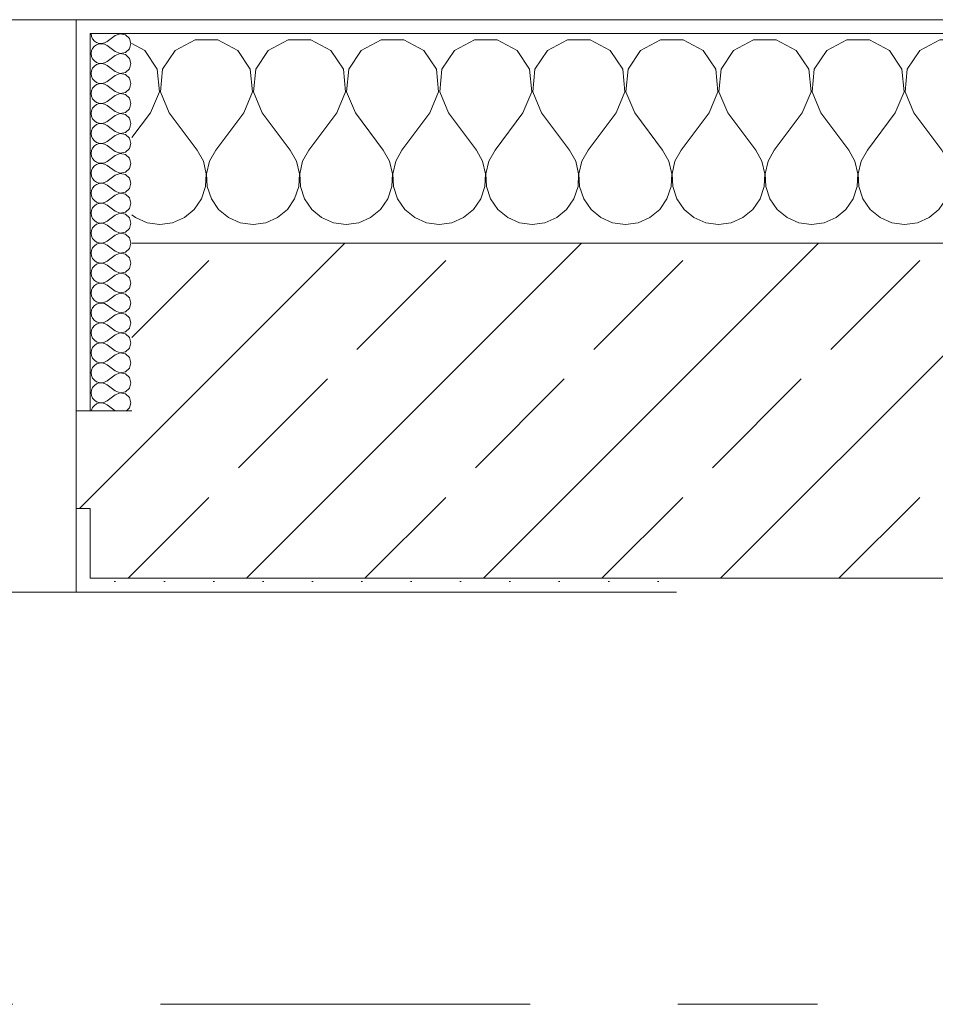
# Model space of a CAD drawing. Header units: metres. Extents: x -3.6 to 65.4, y -11 to 16.8.
# Tile 133 of 178: x 32.3 to 32.955, y 13.15 to 13.855. Entities that reach past the tile are written whole.
import ezdxf

# ---------------------------------------------------------------- set-up
doc = ezdxf.new("R2010")
doc.units = ezdxf.units.M
doc.header["$MEASUREMENT"] = 0
doc.linetypes.add('Strichlinie doppelt', pattern=[0.546806, 0.264583, -0.105833, 0.070556, -0.105833])
doc.layers.add('451 - Universal.Achsen Raster', color=7, linetype='Continuous')
doc.layers.add('604 - Struktur.Wand Aussen', color=7, linetype='Continuous')
pattern_1 = [(0, (0, 0), (0, 0.08660254), [0, -0.05]), (0, (0.025, 0.0433), (0, 0.08660254), [0, -0.05])]
pattern_2 = [(45, (0, 0), (-0.01767767, 0.01767767), [0, -0.025])]

# ---------------------------------------------------------------- blocks, each defined once
blk = doc.blocks.new('*X18')
at = {"layer": '604 - Struktur.Wand Aussen', "color": 7, "linetype": 'Continuous', "lineweight": 5}
for p, q in [((32.42521, 13.84066), (32.4109, 13.83299)), ((32.44145, 13.84066), (32.42521, 13.84066)), ((32.45576, 13.83299), (32.44145, 13.84066)), ((32.49188, 13.84066), (32.47757, 13.83299)), ((32.50812, 13.84066), (32.49188, 13.84066)), ((32.52243, 13.83299), (32.50812, 13.84066)), ((32.55855, 13.84066), (32.54424, 13.83299)), ((32.57479, 13.84066), (32.55855, 13.84066)), ((32.5891, 13.83299), (32.57479, 13.84066)), ((32.62521, 13.84066), (32.6109, 13.83299)), ((32.64145, 13.84066), (32.62521, 13.84066)), ((32.65576, 13.83299), (32.64145, 13.84066)), ((32.69188, 13.84066), (32.67757, 13.83299)), ((32.70812, 13.84066), (32.69188, 13.84066)), ((32.72243, 13.83299), (32.70812, 13.84066)), ((32.75855, 13.84066), (32.74424, 13.83299)), ((32.77479, 13.84066), (32.75855, 13.84066)), ((32.7891, 13.83299), (32.77479, 13.84066)), ((32.82521, 13.84066), (32.8109, 13.83299)), ((32.84145, 13.84066), (32.82521, 13.84066)), ((32.85576, 13.83299), (32.84145, 13.84066)), ((32.89188, 13.84066), (32.87757, 13.83299)), ((32.90812, 13.84066), (32.89188, 13.84066)), ((32.92243, 13.83299), (32.90812, 13.84066)), ((32.95855, 13.84066), (32.94424, 13.83299)), ((32.97479, 13.84066), (32.95855, 13.84066)), ((32.9891, 13.83299), (32.97479, 13.84066)), ((33.02521, 13.84066), (33.0109, 13.83299)), ((33.04145, 13.84066), (33.02521, 13.84066)), ((33.05576, 13.83299), (33.04145, 13.84066)), ((33.09188, 13.84066), (33.07757, 13.83299)), ((33.10812, 13.84066), (33.09188, 13.84066)), ((33.12243, 13.83299), (33.10812, 13.84066)), ((33.15855, 13.84066), (33.14424, 13.83299)), ((33.17479, 13.84066), (33.15855, 13.84066)), ((33.1891, 13.83299), (33.17479, 13.84066)), ((33.22521, 13.84066), (33.2109, 13.83299)), ((33.24145, 13.84066), (33.22521, 13.84066)), ((33.25576, 13.83299), (33.24145, 13.84066)), ((33.29188, 13.84066), (33.27757, 13.83299)), ((33.30812, 13.84066), (33.29188, 13.84066)), ((33.32243, 13.83299), (33.30812, 13.84066)), ((33.35855, 13.84066), (33.34424, 13.83299)), ((33.37479, 13.84066), (33.35855, 13.84066)), ((33.3891, 13.83299), (33.37479, 13.84066)), ((33.42521, 13.84066), (33.4109, 13.83299)), ((33.44145, 13.84066), (33.42521, 13.84066)), ((33.45576, 13.83299), (33.44145, 13.84066)), ((33.49188, 13.84066), (33.47757, 13.83299)), ((33.5, 13.84066), (33.49188, 13.84066)), ((32.3891, 13.83299), (32.38, 13.83787)), ((32.39808, 13.81947), (32.3891, 13.83299)), ((32.4109, 13.83299), (32.40192, 13.81947)), ((32.46475, 13.81947), (32.45576, 13.83299)), ((32.47757, 13.83299), (32.46858, 13.81947)), ((32.53142, 13.81947), (32.52243, 13.83299)), ((32.54424, 13.83299), (32.53525, 13.81947)), ((32.59808, 13.81947), (32.5891, 13.83299)), ((32.6109, 13.83299), (32.60192, 13.81947)), ((32.66475, 13.81947), (32.65576, 13.83299)), ((32.67757, 13.83299), (32.66858, 13.81947)), ((32.73142, 13.81947), (32.72243, 13.83299)), ((32.74424, 13.83299), (32.73525, 13.81947)), ((32.79808, 13.81947), (32.7891, 13.83299)), ((32.8109, 13.83299), (32.80192, 13.81947)), ((32.86475, 13.81947), (32.85576, 13.83299)), ((32.87757, 13.83299), (32.86858, 13.81947)), ((32.93142, 13.81947), (32.92243, 13.83299)), ((32.94424, 13.83299), (32.93525, 13.81947)), ((32.99808, 13.81947), (32.9891, 13.83299)), ((33.0109, 13.83299), (33.00192, 13.81947)), ((33.06475, 13.81947), (33.05576, 13.83299)), ((33.07757, 13.83299), (33.06858, 13.81947)), ((33.13142, 13.81947), (33.12243, 13.83299)), ((33.14424, 13.83299), (33.13525, 13.81947)), ((33.19808, 13.81947), (33.1891, 13.83299)), ((33.2109, 13.83299), (33.20192, 13.81947)), ((33.26475, 13.81947), (33.25576, 13.83299)), ((33.27757, 13.83299), (33.26858, 13.81947)), ((33.33142, 13.81947), (33.32243, 13.83299)), ((33.34424, 13.83299), (33.33525, 13.81947)), ((33.39808, 13.81947), (33.3891, 13.83299)), ((33.4109, 13.83299), (33.40192, 13.81947)), ((33.46475, 13.81947), (33.45576, 13.83299)), ((33.47757, 13.83299), (33.46858, 13.81947)), ((32.39962, 13.8033), (32.39808, 13.81947)), ((32.40192, 13.81947), (32.40038, 13.8033)), ((32.46629, 13.8033), (32.46475, 13.81947)), ((32.46858, 13.81947), (32.46705, 13.8033)), ((32.53295, 13.8033), (32.53142, 13.81947)), ((32.53525, 13.81947), (32.53371, 13.8033)), ((32.59962, 13.8033), (32.59808, 13.81947)), ((32.60192, 13.81947), (32.60038, 13.8033)), ((32.66629, 13.8033), (32.66475, 13.81947)), ((32.66858, 13.81947), (32.66705, 13.8033)), ((32.73295, 13.8033), (32.73142, 13.81947)), ((32.73525, 13.81947), (32.73371, 13.8033)), ((32.79962, 13.8033), (32.79808, 13.81947)), ((32.80192, 13.81947), (32.80038, 13.8033)), ((32.86629, 13.8033), (32.86475, 13.81947)), ((32.86858, 13.81947), (32.86705, 13.8033)), ((32.93295, 13.8033), (32.93142, 13.81947)), ((32.93525, 13.81947), (32.93371, 13.8033)), ((32.99962, 13.8033), (32.99808, 13.81947)), ((33.00192, 13.81947), (33.00038, 13.8033)), ((33.06629, 13.8033), (33.06475, 13.81947)), ((33.06858, 13.81947), (33.06705, 13.8033)), ((33.13295, 13.8033), (33.13142, 13.81947)), ((33.13525, 13.81947), (33.13371, 13.8033)), ((33.19962, 13.8033), (33.19808, 13.81947)), ((33.20192, 13.81947), (33.20038, 13.8033)), ((33.26629, 13.8033), (33.26475, 13.81947)), ((33.26858, 13.81947), (33.26705, 13.8033)), ((33.33295, 13.8033), (33.33142, 13.81947)), ((33.33525, 13.81947), (33.33371, 13.8033)), ((33.39962, 13.8033), (33.39808, 13.81947)), ((33.40192, 13.81947), (33.40038, 13.8033)), ((33.46629, 13.8033), (33.46475, 13.81947)), ((33.46858, 13.81947), (33.46705, 13.8033)), ((32.39333, 13.78833), (32.39962, 13.8033)), ((32.40038, 13.8033), (32.40667, 13.78833)), ((32.46, 13.78833), (32.46629, 13.8033)), ((32.46705, 13.8033), (32.47333, 13.78833)), ((32.52667, 13.78833), (32.53295, 13.8033)), ((32.53371, 13.8033), (32.54, 13.78833)), ((32.59333, 13.78833), (32.59962, 13.8033)), ((32.60038, 13.8033), (32.60667, 13.78833)), ((32.66, 13.78833), (32.66629, 13.8033)), ((32.66705, 13.8033), (32.67333, 13.78833)), ((32.72667, 13.78833), (32.73295, 13.8033)), ((32.73371, 13.8033), (32.74, 13.78833)), ((32.79333, 13.78833), (32.79962, 13.8033)), ((32.80038, 13.8033), (32.80667, 13.78833)), ((32.86, 13.78833), (32.86629, 13.8033)), ((32.86705, 13.8033), (32.87333, 13.78833)), ((32.92667, 13.78833), (32.93295, 13.8033)), ((32.93371, 13.8033), (32.94, 13.78833)), ((32.99333, 13.78833), (32.99962, 13.8033)), ((33.00038, 13.8033), (33.00667, 13.78833)), ((33.06, 13.78833), (33.06629, 13.8033)), ((33.06705, 13.8033), (33.07333, 13.78833)), ((33.12667, 13.78833), (33.13295, 13.8033)), ((33.13371, 13.8033), (33.14, 13.78833)), ((33.19333, 13.78833), (33.19962, 13.8033)), ((33.20038, 13.8033), (33.20667, 13.78833)), ((33.26, 13.78833), (33.26629, 13.8033)), ((33.26705, 13.8033), (33.27333, 13.78833)), ((33.32667, 13.78833), (33.33295, 13.8033)), ((33.33371, 13.8033), (33.34, 13.78833)), ((33.39333, 13.78833), (33.39962, 13.8033)), ((33.40038, 13.8033), (33.40667, 13.78833)), ((33.46, 13.78833), (33.46629, 13.8033)), ((33.46705, 13.8033), (33.47333, 13.78833)), ((32.39333, 13.78833), (32.38, 13.77056)), ((32.40667, 13.78833), (32.42667, 13.76167)), ((32.46, 13.78833), (32.44, 13.76167)), ((32.47333, 13.78833), (32.49333, 13.76167)), ((32.52667, 13.78833), (32.50667, 13.76167)), ((32.54, 13.78833), (32.56, 13.76167)), ((32.59333, 13.78833), (32.57333, 13.76167)), ((32.60667, 13.78833), (32.62667, 13.76167)), ((32.66, 13.78833), (32.64, 13.76167)), ((32.67333, 13.78833), (32.69333, 13.76167)), ((32.72667, 13.78833), (32.70667, 13.76167)), ((32.74, 13.78833), (32.76, 13.76167)), ((32.79333, 13.78833), (32.77333, 13.76167)), ((32.80667, 13.78833), (32.82667, 13.76167)), ((32.86, 13.78833), (32.84, 13.76167)), ((32.87333, 13.78833), (32.89333, 13.76167)), ((32.92667, 13.78833), (32.90667, 13.76167)), ((32.94, 13.78833), (32.96, 13.76167)), ((32.99333, 13.78833), (32.97333, 13.76167)), ((33.00667, 13.78833), (33.02667, 13.76167)), ((33.06, 13.78833), (33.04, 13.76167)), ((33.07333, 13.78833), (33.09333, 13.76167)), ((33.12667, 13.78833), (33.10667, 13.76167)), ((33.14, 13.78833), (33.16, 13.76167)), ((33.19333, 13.78833), (33.17333, 13.76167)), ((33.20667, 13.78833), (33.22667, 13.76167)), ((33.26, 13.78833), (33.24, 13.76167)), ((33.27333, 13.78833), (33.29333, 13.76167)), ((33.32667, 13.78833), (33.30667, 13.76167)), ((33.34, 13.78833), (33.36, 13.76167)), ((33.39333, 13.78833), (33.37333, 13.76167)), ((33.40667, 13.78833), (33.42667, 13.76167)), ((33.46, 13.78833), (33.44, 13.76167)), ((33.47333, 13.78833), (33.49333, 13.76167)), ((32.43112, 13.75362), (32.42667, 13.76167)), ((32.44, 13.76167), (32.43555, 13.75362)), ((32.49778, 13.75362), (32.49333, 13.76167)), ((32.50667, 13.76167), (32.50222, 13.75362)), ((32.56445, 13.75362), (32.56, 13.76167)), ((32.57333, 13.76167), (32.56888, 13.75362)), ((32.63112, 13.75362), (32.62667, 13.76167)), ((32.64, 13.76167), (32.63555, 13.75362)), ((32.69778, 13.75362), (32.69333, 13.76167)), ((32.70667, 13.76167), (32.70222, 13.75362)), ((32.76445, 13.75362), (32.76, 13.76167)), ((32.77333, 13.76167), (32.76888, 13.75362)), ((32.83112, 13.75362), (32.82667, 13.76167)), ((32.84, 13.76167), (32.83555, 13.75362)), ((32.89778, 13.75362), (32.89333, 13.76167)), ((32.90667, 13.76167), (32.90222, 13.75362)), ((32.96445, 13.75362), (32.96, 13.76167)), ((32.97333, 13.76167), (32.96888, 13.75362)), ((33.03112, 13.75362), (33.02667, 13.76167)), ((33.04, 13.76167), (33.03555, 13.75362)), ((33.09778, 13.75362), (33.09333, 13.76167)), ((33.10667, 13.76167), (33.10222, 13.75362)), ((33.16445, 13.75362), (33.16, 13.76167)), ((33.17333, 13.76167), (33.16888, 13.75362)), ((33.23112, 13.75362), (33.22667, 13.76167)), ((33.24, 13.76167), (33.23555, 13.75362)), ((33.29778, 13.75362), (33.29333, 13.76167)), ((33.30667, 13.76167), (33.30222, 13.75362)), ((33.36445, 13.75362), (33.36, 13.76167)), ((33.37333, 13.76167), (33.36888, 13.75362)), ((33.43112, 13.75362), (33.42667, 13.76167)), ((33.44, 13.76167), (33.43555, 13.75362)), ((33.49778, 13.75362), (33.49333, 13.76167)), ((32.4332, 13.74466), (32.43112, 13.75362)), ((32.43555, 13.75362), (32.43347, 13.74466)), ((32.49987, 13.74466), (32.49778, 13.75362)), ((32.50222, 13.75362), (32.50013, 13.74466)), ((32.56653, 13.74466), (32.56445, 13.75362)), ((32.56888, 13.75362), (32.5668, 13.74466)), ((32.6332, 13.74466), (32.63112, 13.75362)), ((32.63555, 13.75362), (32.63347, 13.74466)), ((32.69987, 13.74466), (32.69778, 13.75362)), ((32.70222, 13.75362), (32.70013, 13.74466)), ((32.76653, 13.74466), (32.76445, 13.75362)), ((32.76888, 13.75362), (32.7668, 13.74466)), ((32.8332, 13.74466), (32.83112, 13.75362)), ((32.83555, 13.75362), (32.83347, 13.74466)), ((32.89987, 13.74466), (32.89778, 13.75362)), ((32.90222, 13.75362), (32.90013, 13.74466)), ((32.96653, 13.74466), (32.96445, 13.75362)), ((32.96888, 13.75362), (32.9668, 13.74466)), ((33.0332, 13.74466), (33.03112, 13.75362)), ((33.03555, 13.75362), (33.03347, 13.74466)), ((33.09987, 13.74466), (33.09778, 13.75362)), ((33.10222, 13.75362), (33.10013, 13.74466)), ((33.16653, 13.74466), (33.16445, 13.75362)), ((33.16888, 13.75362), (33.1668, 13.74466)), ((33.2332, 13.74466), (33.23112, 13.75362)), ((33.23555, 13.75362), (33.23347, 13.74466)), ((33.29987, 13.74466), (33.29778, 13.75362)), ((33.30222, 13.75362), (33.30013, 13.74466)), ((33.36653, 13.74466), (33.36445, 13.75362)), ((33.36888, 13.75362), (33.3668, 13.74466)), ((33.4332, 13.74466), (33.43112, 13.75362)), ((33.43555, 13.75362), (33.43347, 13.74466)), ((33.49987, 13.74466), (33.49778, 13.75362)), ((32.43275, 13.73547), (32.4332, 13.74466)), ((32.43347, 13.74466), (32.43391, 13.73547)), ((32.49942, 13.73547), (32.49987, 13.74466)), ((32.50013, 13.74466), (32.50058, 13.73547)), ((32.56609, 13.73547), (32.56653, 13.74466)), ((32.5668, 13.74466), (32.56725, 13.73547)), ((32.63275, 13.73547), (32.6332, 13.74466)), ((32.63347, 13.74466), (32.63391, 13.73547)), ((32.69942, 13.73547), (32.69987, 13.74466)), ((32.70013, 13.74466), (32.70058, 13.73547)), ((32.76609, 13.73547), (32.76653, 13.74466)), ((32.7668, 13.74466), (32.76725, 13.73547)), ((32.83275, 13.73547), (32.8332, 13.74466)), ((32.83347, 13.74466), (32.83391, 13.73547)), ((32.89942, 13.73547), (32.89987, 13.74466)), ((32.90013, 13.74466), (32.90058, 13.73547)), ((32.96609, 13.73547), (32.96653, 13.74466)), ((32.9668, 13.74466), (32.96725, 13.73547)), ((33.03275, 13.73547), (33.0332, 13.74466)), ((33.03347, 13.74466), (33.03391, 13.73547)), ((33.09942, 13.73547), (33.09987, 13.74466)), ((33.10013, 13.74466), (33.10058, 13.73547)), ((33.16609, 13.73547), (33.16653, 13.74466)), ((33.1668, 13.74466), (33.16725, 13.73547)), ((33.23275, 13.73547), (33.2332, 13.74466)), ((33.23347, 13.74466), (33.23391, 13.73547)), ((33.29942, 13.73547), (33.29987, 13.74466)), ((33.30013, 13.74466), (33.30058, 13.73547)), ((33.36609, 13.73547), (33.36653, 13.74466)), ((33.3668, 13.74466), (33.36725, 13.73547)), ((33.43275, 13.73547), (33.4332, 13.74466)), ((33.43347, 13.74466), (33.43391, 13.73547)), ((33.49942, 13.73547), (33.49987, 13.74466)), ((32.42981, 13.72676), (32.43275, 13.73547)), ((32.43391, 13.73547), (32.43685, 13.72676)), ((32.49648, 13.72676), (32.49942, 13.73547)), ((32.50058, 13.73547), (32.50352, 13.72676)), ((32.56315, 13.72676), (32.56609, 13.73547)), ((32.56725, 13.73547), (32.57019, 13.72676)), ((32.62981, 13.72676), (32.63275, 13.73547)), ((32.63391, 13.73547), (32.63685, 13.72676)), ((32.69648, 13.72676), (32.69942, 13.73547)), ((32.70058, 13.73547), (32.70352, 13.72676)), ((32.76315, 13.72676), (32.76609, 13.73547)), ((32.76725, 13.73547), (32.77019, 13.72676)), ((32.82981, 13.72676), (32.83275, 13.73547)), ((32.83391, 13.73547), (32.83685, 13.72676)), ((32.89648, 13.72676), (32.89942, 13.73547)), ((32.90058, 13.73547), (32.90352, 13.72676)), ((32.96315, 13.72676), (32.96609, 13.73547)), ((32.96725, 13.73547), (32.97019, 13.72676)), ((33.02981, 13.72676), (33.03275, 13.73547)), ((33.03391, 13.73547), (33.03685, 13.72676)), ((33.09648, 13.72676), (33.09942, 13.73547)), ((33.10058, 13.73547), (33.10352, 13.72676)), ((33.16315, 13.72676), (33.16609, 13.73547)), ((33.16725, 13.73547), (33.17019, 13.72676)), ((33.22981, 13.72676), (33.23275, 13.73547)), ((33.23391, 13.73547), (33.23685, 13.72676)), ((33.29648, 13.72676), (33.29942, 13.73547)), ((33.30058, 13.73547), (33.30352, 13.72676)), ((33.36315, 13.72676), (33.36609, 13.73547)), ((33.36725, 13.73547), (33.37019, 13.72676)), ((33.42981, 13.72676), (33.43275, 13.73547)), ((33.43391, 13.73547), (33.43685, 13.72676)), ((33.49648, 13.72676), (33.49942, 13.73547)), ((32.42461, 13.71918), (32.42981, 13.72676)), ((32.43685, 13.72676), (32.44206, 13.71918)), ((32.49127, 13.71918), (32.49648, 13.72676)), ((32.50352, 13.72676), (32.50873, 13.71918)), ((32.55794, 13.71918), (32.56315, 13.72676)), ((32.57019, 13.72676), (32.57539, 13.71918)), ((32.62461, 13.71918), (32.62981, 13.72676)), ((32.63685, 13.72676), (32.64206, 13.71918)), ((32.69127, 13.71918), (32.69648, 13.72676)), ((32.70352, 13.72676), (32.70873, 13.71918)), ((32.75794, 13.71918), (32.76315, 13.72676)), ((32.77019, 13.72676), (32.77539, 13.71918)), ((32.82461, 13.71918), (32.82981, 13.72676)), ((32.83685, 13.72676), (32.84206, 13.71918)), ((32.89127, 13.71918), (32.89648, 13.72676)), ((32.90352, 13.72676), (32.90873, 13.71918)), ((32.95794, 13.71918), (32.96315, 13.72676)), ((32.97019, 13.72676), (32.97539, 13.71918)), ((33.02461, 13.71918), (33.02981, 13.72676)), ((33.03685, 13.72676), (33.04206, 13.71918)), ((33.09127, 13.71918), (33.09648, 13.72676)), ((33.10352, 13.72676), (33.10873, 13.71918)), ((33.15794, 13.71918), (33.16315, 13.72676)), ((33.17019, 13.72676), (33.17539, 13.71918)), ((33.22461, 13.71918), (33.22981, 13.72676)), ((33.23685, 13.72676), (33.24206, 13.71918)), ((33.29127, 13.71918), (33.29648, 13.72676)), ((33.30352, 13.72676), (33.30873, 13.71918)), ((33.35794, 13.71918), (33.36315, 13.72676)), ((33.37019, 13.72676), (33.37539, 13.71918)), ((33.42461, 13.71918), (33.42981, 13.72676)), ((33.43685, 13.72676), (33.44206, 13.71918)), ((33.49127, 13.71918), (33.49648, 13.72676)), ((32.38, 13.71536), (32.38248, 13.71331)), ((32.38248, 13.71331), (32.39089, 13.7096)), ((32.40911, 13.7096), (32.41752, 13.71331)), ((32.41752, 13.71331), (32.42461, 13.71918)), ((32.44206, 13.71918), (32.44914, 13.71331)), ((32.44914, 13.71331), (32.45756, 13.7096)), ((32.47578, 13.7096), (32.48419, 13.71331)), ((32.48419, 13.71331), (32.49127, 13.71918)), ((32.50873, 13.71918), (32.51581, 13.71331)), ((32.51581, 13.71331), (32.52422, 13.7096)), ((32.54244, 13.7096), (32.55086, 13.71331)), ((32.55086, 13.71331), (32.55794, 13.71918)), ((32.57539, 13.71918), (32.58248, 13.71331)), ((32.58248, 13.71331), (32.59089, 13.7096)), ((32.60911, 13.7096), (32.61752, 13.71331)), ((32.61752, 13.71331), (32.62461, 13.71918)), ((32.64206, 13.71918), (32.64914, 13.71331)), ((32.64914, 13.71331), (32.65756, 13.7096)), ((32.67578, 13.7096), (32.68419, 13.71331)), ((32.68419, 13.71331), (32.69127, 13.71918)), ((32.70873, 13.71918), (32.71581, 13.71331)), ((32.71581, 13.71331), (32.72422, 13.7096)), ((32.74244, 13.7096), (32.75086, 13.71331)), ((32.75086, 13.71331), (32.75794, 13.71918)), ((32.77539, 13.71918), (32.78248, 13.71331)), ((32.78248, 13.71331), (32.79089, 13.7096)), ((32.80911, 13.7096), (32.81752, 13.71331)), ((32.81752, 13.71331), (32.82461, 13.71918)), ((32.84206, 13.71918), (32.84914, 13.71331)), ((32.84914, 13.71331), (32.85756, 13.7096)), ((32.87578, 13.7096), (32.88419, 13.71331)), ((32.88419, 13.71331), (32.89127, 13.71918)), ((32.90873, 13.71918), (32.91581, 13.71331)), ((32.91581, 13.71331), (32.92422, 13.7096)), ((32.94244, 13.7096), (32.95086, 13.71331)), ((32.95086, 13.71331), (32.95794, 13.71918)), ((32.97539, 13.71918), (32.98248, 13.71331)), ((32.98248, 13.71331), (32.99089, 13.7096)), ((33.00911, 13.7096), (33.01752, 13.71331)), ((33.01752, 13.71331), (33.02461, 13.71918)), ((33.04206, 13.71918), (33.04914, 13.71331)), ((33.04914, 13.71331), (33.05756, 13.7096)), ((33.07578, 13.7096), (33.08419, 13.71331)), ((33.08419, 13.71331), (33.09127, 13.71918)), ((33.10873, 13.71918), (33.11581, 13.71331)), ((33.11581, 13.71331), (33.12422, 13.7096)), ((33.14244, 13.7096), (33.15086, 13.71331)), ((33.15086, 13.71331), (33.15794, 13.71918)), ((33.17539, 13.71918), (33.18248, 13.71331)), ((33.18248, 13.71331), (33.19089, 13.7096)), ((33.20911, 13.7096), (33.21752, 13.71331)), ((33.21752, 13.71331), (33.22461, 13.71918)), ((33.24206, 13.71918), (33.24914, 13.71331)), ((33.24914, 13.71331), (33.25756, 13.7096)), ((33.27578, 13.7096), (33.28419, 13.71331)), ((33.28419, 13.71331), (33.29127, 13.71918)), ((33.30873, 13.71918), (33.31581, 13.71331)), ((33.31581, 13.71331), (33.32422, 13.7096)), ((33.34244, 13.7096), (33.35086, 13.71331)), ((33.35086, 13.71331), (33.35794, 13.71918)), ((33.37539, 13.71918), (33.38248, 13.71331)), ((33.38248, 13.71331), (33.39089, 13.7096)), ((33.40911, 13.7096), (33.41752, 13.71331)), ((33.41752, 13.71331), (33.42461, 13.71918)), ((33.44206, 13.71918), (33.44914, 13.71331)), ((33.44914, 13.71331), (33.45756, 13.7096)), ((33.47578, 13.7096), (33.48419, 13.71331)), ((33.48419, 13.71331), (33.49127, 13.71918)), ((32.39089, 13.7096), (32.4, 13.70833)), ((32.4, 13.70833), (32.40911, 13.7096)), ((32.45756, 13.7096), (32.46667, 13.70833)), ((32.46667, 13.70833), (32.47578, 13.7096)), ((32.52422, 13.7096), (32.53333, 13.70833)), ((32.53333, 13.70833), (32.54244, 13.7096)), ((32.59089, 13.7096), (32.6, 13.70833)), ((32.6, 13.70833), (32.60911, 13.7096)), ((32.65756, 13.7096), (32.66667, 13.70833)), ((32.66667, 13.70833), (32.67578, 13.7096)), ((32.72422, 13.7096), (32.73333, 13.70833)), ((32.73333, 13.70833), (32.74244, 13.7096)), ((32.79089, 13.7096), (32.8, 13.70833)), ((32.8, 13.70833), (32.80911, 13.7096)), ((32.85756, 13.7096), (32.86667, 13.70833)), ((32.86667, 13.70833), (32.87578, 13.7096)), ((32.92422, 13.7096), (32.93333, 13.70833)), ((32.93333, 13.70833), (32.94244, 13.7096)), ((32.99089, 13.7096), (33, 13.70833)), ((33, 13.70833), (33.00911, 13.7096)), ((33.05756, 13.7096), (33.06667, 13.70833)), ((33.06667, 13.70833), (33.07578, 13.7096)), ((33.12422, 13.7096), (33.13333, 13.70833)), ((33.13333, 13.70833), (33.14244, 13.7096)), ((33.19089, 13.7096), (33.2, 13.70833)), ((33.2, 13.70833), (33.20911, 13.7096)), ((33.25756, 13.7096), (33.26667, 13.70833)), ((33.26667, 13.70833), (33.27578, 13.7096)), ((33.32422, 13.7096), (33.33333, 13.70833)), ((33.33333, 13.70833), (33.34244, 13.7096)), ((33.39089, 13.7096), (33.4, 13.70833)), ((33.4, 13.70833), (33.40911, 13.7096)), ((33.45756, 13.7096), (33.46667, 13.70833)), ((33.46667, 13.70833), (33.47578, 13.7096))]:
    blk.add_line(p, q, dxfattribs=at)
blk = doc.blocks.new('*X42')
at = {"layer": '604 - Struktur.Wand Aussen', "color": 7, "linetype": 'Continuous', "lineweight": 5}
for p, q in [((32.35071, 13.845), (32.35099, 13.84305)), ((32.35099, 13.84305), (32.35178, 13.84124)), ((32.35178, 13.84124), (32.35304, 13.83973)), ((32.35304, 13.83973), (32.35466, 13.83861)), ((32.36786, 13.84357), (32.36214, 13.83929)), ((32.3715, 13.84497), (32.36786, 13.84357)), ((32.37534, 13.84425), (32.3715, 13.84497)), ((32.37822, 13.84161), (32.37534, 13.84425)), ((32.37929, 13.83786), (32.37822, 13.84161)), ((32.35099, 13.83267), (32.35071, 13.83071)), ((32.35178, 13.83447), (32.35099, 13.83267)), ((32.35304, 13.83599), (32.35178, 13.83447)), ((32.35466, 13.8371), (32.35304, 13.83599)), ((32.35466, 13.83861), (32.35653, 13.83798)), ((32.35653, 13.83773), (32.35466, 13.8371)), ((32.35653, 13.83798), (32.3585, 13.83789)), ((32.3585, 13.83783), (32.35653, 13.83773)), ((32.3585, 13.83789), (32.36042, 13.83833)), ((32.36042, 13.83738), (32.3585, 13.83783)), ((32.36042, 13.83833), (32.36214, 13.83929)), ((32.36214, 13.83643), (32.36042, 13.83738)), ((32.36786, 13.83214), (32.36214, 13.83643)), ((32.37534, 13.83147), (32.37822, 13.8341)), ((32.37822, 13.8341), (32.37929, 13.83786)), ((32.35071, 13.83071), (32.35099, 13.82876)), ((32.35099, 13.82876), (32.35178, 13.82696)), ((32.35178, 13.82696), (32.35304, 13.82544)), ((32.35304, 13.82544), (32.35466, 13.82433)), ((32.36786, 13.82929), (32.36214, 13.825)), ((32.36786, 13.83214), (32.3715, 13.83074)), ((32.3715, 13.83069), (32.36786, 13.82929)), ((32.3715, 13.83074), (32.37534, 13.83147)), ((32.37534, 13.82996), (32.3715, 13.83069)), ((32.37822, 13.82733), (32.37534, 13.82996)), ((32.37929, 13.82357), (32.37822, 13.82733)), ((32.35099, 13.81838), (32.35071, 13.81643)), ((32.35178, 13.82018), (32.35099, 13.81838)), ((32.35304, 13.8217), (32.35178, 13.82018)), ((32.35466, 13.82282), (32.35304, 13.8217)), ((32.35466, 13.82433), (32.35653, 13.8237)), ((32.35653, 13.82345), (32.35466, 13.82282)), ((32.35653, 13.8237), (32.3585, 13.8236)), ((32.3585, 13.82354), (32.35653, 13.82345)), ((32.3585, 13.8236), (32.36042, 13.82405)), ((32.36042, 13.8231), (32.3585, 13.82354)), ((32.36042, 13.82405), (32.36214, 13.825)), ((32.36214, 13.82214), (32.36042, 13.8231)), ((32.36786, 13.81786), (32.36214, 13.82214)), ((32.37534, 13.81718), (32.37822, 13.81982)), ((32.37822, 13.81982), (32.37929, 13.82357)), ((32.35071, 13.81643), (32.35099, 13.81448)), ((32.35099, 13.81448), (32.35178, 13.81267)), ((32.35178, 13.81267), (32.35304, 13.81116)), ((32.36786, 13.815), (32.36214, 13.81071)), ((32.36786, 13.81786), (32.3715, 13.81646)), ((32.3715, 13.8164), (32.36786, 13.815)), ((32.3715, 13.81646), (32.37534, 13.81718)), ((32.37534, 13.81567), (32.3715, 13.8164)), ((32.37822, 13.81304), (32.37534, 13.81567)), ((32.37929, 13.80929), (32.37822, 13.81304)), ((32.35178, 13.8059), (32.35099, 13.80409)), ((32.35304, 13.80742), (32.35178, 13.8059)), ((32.35304, 13.81116), (32.35466, 13.81004)), ((32.35466, 13.80853), (32.35304, 13.80742)), ((32.35466, 13.81004), (32.35653, 13.80941)), ((32.35653, 13.80916), (32.35466, 13.80853)), ((32.35653, 13.80941), (32.3585, 13.80931)), ((32.3585, 13.80926), (32.35653, 13.80916)), ((32.3585, 13.80931), (32.36042, 13.80976)), ((32.36042, 13.80881), (32.3585, 13.80926)), ((32.36042, 13.80976), (32.36214, 13.81071)), ((32.36214, 13.80786), (32.36042, 13.80881)), ((32.36786, 13.80357), (32.36214, 13.80786)), ((32.37534, 13.8029), (32.37822, 13.80553)), ((32.37822, 13.80553), (32.37929, 13.80929)), ((32.35099, 13.80409), (32.35071, 13.80214)), ((32.35071, 13.80214), (32.35099, 13.80019)), ((32.35099, 13.80019), (32.35178, 13.79839)), ((32.35178, 13.79839), (32.35304, 13.79687)), ((32.36786, 13.80071), (32.36214, 13.79643)), ((32.36786, 13.80357), (32.3715, 13.80217)), ((32.3715, 13.80211), (32.36786, 13.80071)), ((32.3715, 13.80217), (32.37534, 13.8029)), ((32.37534, 13.80139), (32.3715, 13.80211)), ((32.37822, 13.79876), (32.37534, 13.80139)), ((32.37929, 13.795), (32.37822, 13.79876)), ((32.35178, 13.79161), (32.35099, 13.78981)), ((32.35304, 13.79313), (32.35178, 13.79161)), ((32.35304, 13.79687), (32.35466, 13.79575)), ((32.35466, 13.79425), (32.35304, 13.79313)), ((32.35466, 13.79575), (32.35653, 13.79512)), ((32.35653, 13.79488), (32.35466, 13.79425)), ((32.35653, 13.79512), (32.3585, 13.79503)), ((32.3585, 13.79497), (32.35653, 13.79488)), ((32.3585, 13.79503), (32.36042, 13.79547)), ((32.36042, 13.79453), (32.3585, 13.79497)), ((32.36042, 13.79547), (32.36214, 13.79643)), ((32.36214, 13.79357), (32.36042, 13.79453)), ((32.36786, 13.78929), (32.36214, 13.79357)), ((32.37534, 13.78861), (32.37822, 13.79124)), ((32.37822, 13.79124), (32.37929, 13.795)), ((32.35099, 13.78981), (32.35071, 13.78786)), ((32.35071, 13.78786), (32.35099, 13.78591)), ((32.35099, 13.78591), (32.35178, 13.7841)), ((32.35178, 13.7841), (32.35304, 13.78258)), ((32.36786, 13.78643), (32.36214, 13.78214)), ((32.36786, 13.78929), (32.3715, 13.78789)), ((32.3715, 13.78783), (32.36786, 13.78643)), ((32.3715, 13.78789), (32.37534, 13.78861)), ((32.37534, 13.7871), (32.3715, 13.78783)), ((32.37822, 13.78447), (32.37534, 13.7871)), ((32.37929, 13.78071), (32.37822, 13.78447)), ((32.35178, 13.77733), (32.35099, 13.77552)), ((32.35304, 13.77884), (32.35178, 13.77733)), ((32.35304, 13.78258), (32.35466, 13.78147)), ((32.35466, 13.77996), (32.35304, 13.77884)), ((32.35466, 13.78147), (32.35653, 13.78084)), ((32.35653, 13.78059), (32.35466, 13.77996)), ((32.35653, 13.78084), (32.3585, 13.78074)), ((32.3585, 13.78069), (32.35653, 13.78059)), ((32.3585, 13.78074), (32.36042, 13.78119)), ((32.36042, 13.78024), (32.3585, 13.78069)), ((32.36042, 13.78119), (32.36214, 13.78214)), ((32.36214, 13.77929), (32.36042, 13.78024)), ((32.36786, 13.775), (32.36214, 13.77929)), ((32.37534, 13.77433), (32.37822, 13.77696)), ((32.37822, 13.77696), (32.37929, 13.78071)), ((32.35099, 13.77552), (32.35071, 13.77357)), ((32.35071, 13.77357), (32.35099, 13.77162)), ((32.35099, 13.77162), (32.35178, 13.76982)), ((32.35178, 13.76982), (32.35304, 13.7683)), ((32.36786, 13.77214), (32.36214, 13.76786)), ((32.36786, 13.775), (32.3715, 13.7736)), ((32.3715, 13.77354), (32.36786, 13.77214)), ((32.3715, 13.7736), (32.37534, 13.77433)), ((32.37534, 13.77282), (32.3715, 13.77354)), ((32.37822, 13.77018), (32.37534, 13.77282)), ((32.37929, 13.76643), (32.37822, 13.77018)), ((32.35178, 13.76304), (32.35099, 13.76124)), ((32.35304, 13.76456), (32.35178, 13.76304)), ((32.35304, 13.7683), (32.35466, 13.76718)), ((32.35466, 13.76567), (32.35304, 13.76456)), ((32.35466, 13.76718), (32.35653, 13.76655)), ((32.35653, 13.7663), (32.35466, 13.76567)), ((32.35653, 13.76655), (32.3585, 13.76646)), ((32.3585, 13.7664), (32.35653, 13.7663)), ((32.3585, 13.76646), (32.36042, 13.7669)), ((32.36042, 13.76595), (32.3585, 13.7664)), ((32.36042, 13.7669), (32.36214, 13.76786)), ((32.36214, 13.765), (32.36042, 13.76595)), ((32.36786, 13.76071), (32.36214, 13.765)), ((32.37534, 13.76004), (32.37822, 13.76267)), ((32.37822, 13.76267), (32.37929, 13.76643)), ((32.35099, 13.76124), (32.35071, 13.75929)), ((32.35071, 13.75929), (32.35099, 13.75733)), ((32.35099, 13.75733), (32.35178, 13.75553)), ((32.35178, 13.75553), (32.35304, 13.75401)), ((32.36786, 13.75786), (32.36214, 13.75357)), ((32.36786, 13.76071), (32.3715, 13.75931)), ((32.3715, 13.75926), (32.36786, 13.75786)), ((32.3715, 13.75931), (32.37534, 13.76004)), ((32.37534, 13.75853), (32.3715, 13.75926)), ((32.37822, 13.7559), (32.37534, 13.75853)), ((32.37929, 13.75214), (32.37822, 13.7559)), ((32.35178, 13.74876), (32.35099, 13.74695)), ((32.35304, 13.75027), (32.35178, 13.74876)), ((32.35304, 13.75401), (32.35466, 13.7529)), ((32.35466, 13.75139), (32.35304, 13.75027)), ((32.35466, 13.7529), (32.35653, 13.75227)), ((32.35653, 13.75202), (32.35466, 13.75139)), ((32.35653, 13.75227), (32.3585, 13.75217)), ((32.3585, 13.75211), (32.35653, 13.75202)), ((32.3585, 13.75217), (32.36042, 13.75262)), ((32.36042, 13.75167), (32.3585, 13.75211)), ((32.36042, 13.75262), (32.36214, 13.75357)), ((32.36214, 13.75071), (32.36042, 13.75167)), ((32.36786, 13.74643), (32.36214, 13.75071)), ((32.37534, 13.74575), (32.37822, 13.74839)), ((32.37822, 13.74839), (32.37929, 13.75214)), ((32.35099, 13.74695), (32.35071, 13.745)), ((32.35071, 13.745), (32.35099, 13.74305)), ((32.35099, 13.74305), (32.35178, 13.74124)), ((32.35178, 13.74124), (32.35304, 13.73973)), ((32.36786, 13.74357), (32.36214, 13.73929)), ((32.36786, 13.74643), (32.3715, 13.74503)), ((32.3715, 13.74497), (32.36786, 13.74357)), ((32.3715, 13.74503), (32.37534, 13.74575)), ((32.37534, 13.74425), (32.3715, 13.74497)), ((32.37822, 13.74161), (32.37534, 13.74425)), ((32.37929, 13.73786), (32.37822, 13.74161)), ((32.35178, 13.73447), (32.35099, 13.73267)), ((32.35304, 13.73599), (32.35178, 13.73447)), ((32.35304, 13.73973), (32.35466, 13.73861)), ((32.35466, 13.7371), (32.35304, 13.73599)), ((32.35466, 13.73861), (32.35653, 13.73798)), ((32.35653, 13.73773), (32.35466, 13.7371)), ((32.35653, 13.73798), (32.3585, 13.73789)), ((32.3585, 13.73783), (32.35653, 13.73773)), ((32.3585, 13.73789), (32.36042, 13.73833)), ((32.36042, 13.73738), (32.3585, 13.73783)), ((32.36042, 13.73833), (32.36214, 13.73929)), ((32.36214, 13.73643), (32.36042, 13.73738)), ((32.36786, 13.73214), (32.36214, 13.73643)), ((32.37534, 13.73147), (32.37822, 13.7341)), ((32.37822, 13.7341), (32.37929, 13.73786)), ((32.35099, 13.73267), (32.35071, 13.73071)), ((32.35071, 13.73071), (32.35099, 13.72876)), ((32.35099, 13.72876), (32.35178, 13.72696)), ((32.35178, 13.72696), (32.35304, 13.72544)), ((32.36786, 13.72929), (32.36214, 13.725)), ((32.36786, 13.73214), (32.3715, 13.73074)), ((32.3715, 13.73069), (32.36786, 13.72929)), ((32.3715, 13.73074), (32.37534, 13.73147)), ((32.37534, 13.72996), (32.3715, 13.73069)), ((32.37822, 13.72733), (32.37534, 13.72996)), ((32.37929, 13.72357), (32.37822, 13.72733)), ((32.35178, 13.72018), (32.35099, 13.71838)), ((32.35304, 13.7217), (32.35178, 13.72018)), ((32.35304, 13.72544), (32.35466, 13.72433)), ((32.35466, 13.72282), (32.35304, 13.7217)), ((32.35466, 13.72433), (32.35653, 13.7237)), ((32.35653, 13.72345), (32.35466, 13.72282)), ((32.35653, 13.7237), (32.3585, 13.7236)), ((32.3585, 13.72354), (32.35653, 13.72345)), ((32.3585, 13.7236), (32.36042, 13.72405)), ((32.36042, 13.7231), (32.3585, 13.72354)), ((32.36042, 13.72405), (32.36214, 13.725)), ((32.36214, 13.72214), (32.36042, 13.7231)), ((32.36786, 13.71786), (32.36214, 13.72214)), ((32.37534, 13.71718), (32.37822, 13.71982)), ((32.37822, 13.71982), (32.37929, 13.72357)), ((32.35099, 13.71838), (32.35071, 13.71643)), ((32.35071, 13.71643), (32.35099, 13.71448)), ((32.35099, 13.71448), (32.35178, 13.71267)), ((32.35178, 13.71267), (32.35304, 13.71116)), ((32.36786, 13.715), (32.36214, 13.71071)), ((32.36786, 13.71786), (32.3715, 13.71646)), ((32.3715, 13.7164), (32.36786, 13.715)), ((32.3715, 13.71646), (32.37534, 13.71718)), ((32.37534, 13.71567), (32.3715, 13.7164)), ((32.37822, 13.71304), (32.37534, 13.71567)), ((32.37929, 13.70929), (32.37822, 13.71304)), ((32.35178, 13.7059), (32.35099, 13.70409)), ((32.35304, 13.70742), (32.35178, 13.7059)), ((32.35304, 13.71116), (32.35466, 13.71004)), ((32.35466, 13.70853), (32.35304, 13.70742)), ((32.35466, 13.71004), (32.35653, 13.70941)), ((32.35653, 13.70916), (32.35466, 13.70853)), ((32.35653, 13.70941), (32.3585, 13.70931)), ((32.3585, 13.70926), (32.35653, 13.70916)), ((32.3585, 13.70931), (32.36042, 13.70976)), ((32.36042, 13.70881), (32.3585, 13.70926)), ((32.36042, 13.70976), (32.36214, 13.71071)), ((32.36214, 13.70786), (32.36042, 13.70881)), ((32.36786, 13.70357), (32.36214, 13.70786)), ((32.37822, 13.70553), (32.37929, 13.70929)), ((32.35099, 13.70409), (32.35071, 13.70214)), ((32.35071, 13.70214), (32.35099, 13.70019)), ((32.35099, 13.70019), (32.35178, 13.69839)), ((32.36786, 13.70071), (32.36214, 13.69643)), ((32.36786, 13.70357), (32.3715, 13.70217)), ((32.3715, 13.70211), (32.36786, 13.70071)), ((32.3715, 13.70217), (32.37534, 13.7029)), ((32.37534, 13.70139), (32.3715, 13.70211)), ((32.37534, 13.7029), (32.37822, 13.70553)), ((32.37822, 13.69876), (32.37534, 13.70139)), ((32.37929, 13.695), (32.37822, 13.69876)), ((32.35178, 13.69161), (32.35099, 13.68981)), ((32.35178, 13.69839), (32.35304, 13.69687)), ((32.35304, 13.69313), (32.35178, 13.69161)), ((32.35304, 13.69687), (32.35466, 13.69575)), ((32.35466, 13.69425), (32.35304, 13.69313)), ((32.35466, 13.69575), (32.35653, 13.69512)), ((32.35653, 13.69488), (32.35466, 13.69425)), ((32.35653, 13.69512), (32.3585, 13.69503)), ((32.3585, 13.69497), (32.35653, 13.69488)), ((32.3585, 13.69503), (32.36042, 13.69547)), ((32.36042, 13.69453), (32.3585, 13.69497)), ((32.36042, 13.69547), (32.36214, 13.69643)), ((32.36214, 13.69357), (32.36042, 13.69453)), ((32.36786, 13.68929), (32.36214, 13.69357)), ((32.37822, 13.69124), (32.37929, 13.695)), ((32.35099, 13.68981), (32.35071, 13.68786)), ((32.35071, 13.68786), (32.35099, 13.68591)), ((32.35099, 13.68591), (32.35178, 13.6841)), ((32.36786, 13.68643), (32.36214, 13.68214)), ((32.36786, 13.68929), (32.3715, 13.68789)), ((32.3715, 13.68783), (32.36786, 13.68643)), ((32.3715, 13.68789), (32.37534, 13.68861)), ((32.37534, 13.6871), (32.3715, 13.68783)), ((32.37534, 13.68861), (32.37822, 13.69124)), ((32.37822, 13.68447), (32.37534, 13.6871)), ((32.37929, 13.68071), (32.37822, 13.68447)), ((32.35178, 13.6841), (32.35304, 13.68258)), ((32.35304, 13.67884), (32.35178, 13.67733)), ((32.35304, 13.68258), (32.35466, 13.68147)), ((32.35466, 13.67996), (32.35304, 13.67884)), ((32.35466, 13.68147), (32.35653, 13.68084)), ((32.35653, 13.68059), (32.35466, 13.67996)), ((32.35653, 13.68084), (32.3585, 13.68074)), ((32.3585, 13.68069), (32.35653, 13.68059)), ((32.3585, 13.68074), (32.36042, 13.68119)), ((32.36042, 13.68024), (32.3585, 13.68069)), ((32.36042, 13.68119), (32.36214, 13.68214)), ((32.36214, 13.67929), (32.36042, 13.68024)), ((32.36786, 13.675), (32.36214, 13.67929)), ((32.37822, 13.67696), (32.37929, 13.68071)), ((32.35099, 13.67552), (32.35071, 13.67357)), ((32.35071, 13.67357), (32.35099, 13.67162)), ((32.35178, 13.67733), (32.35099, 13.67552)), ((32.35099, 13.67162), (32.35178, 13.66982)), ((32.36786, 13.67214), (32.36214, 13.66786)), ((32.36786, 13.675), (32.3715, 13.6736)), ((32.3715, 13.67354), (32.36786, 13.67214)), ((32.3715, 13.6736), (32.37534, 13.67433)), ((32.37534, 13.67282), (32.3715, 13.67354)), ((32.37534, 13.67433), (32.37822, 13.67696)), ((32.37822, 13.67018), (32.37534, 13.67282)), ((32.35178, 13.66982), (32.35304, 13.6683)), ((32.35304, 13.66456), (32.35178, 13.66304)), ((32.35304, 13.6683), (32.35466, 13.66718)), ((32.35466, 13.66567), (32.35304, 13.66456)), ((32.35466, 13.66718), (32.35653, 13.66655)), ((32.35653, 13.6663), (32.35466, 13.66567)), ((32.35653, 13.66655), (32.3585, 13.66646)), ((32.3585, 13.6664), (32.35653, 13.6663)), ((32.3585, 13.66646), (32.36042, 13.6669)), ((32.36042, 13.66595), (32.3585, 13.6664)), ((32.36042, 13.6669), (32.36214, 13.66786)), ((32.36214, 13.665), (32.36042, 13.66595)), ((32.36786, 13.66071), (32.36214, 13.665)), ((32.37929, 13.66643), (32.37822, 13.67018)), ((32.37822, 13.66267), (32.37929, 13.66643)), ((32.35099, 13.66124), (32.35071, 13.65929)), ((32.35071, 13.65929), (32.35099, 13.65733)), ((32.35178, 13.66304), (32.35099, 13.66124)), ((32.35099, 13.65733), (32.35178, 13.65553)), ((32.36786, 13.65786), (32.36214, 13.65357)), ((32.36786, 13.66071), (32.3715, 13.65931)), ((32.3715, 13.65926), (32.36786, 13.65786)), ((32.3715, 13.65931), (32.37534, 13.66004)), ((32.37534, 13.65853), (32.3715, 13.65926)), ((32.37534, 13.66004), (32.37822, 13.66267)), ((32.37822, 13.6559), (32.37534, 13.65853)), ((32.35178, 13.65553), (32.35304, 13.65401)), ((32.35304, 13.65027), (32.35178, 13.64876)), ((32.35304, 13.65401), (32.35466, 13.6529)), ((32.35466, 13.65139), (32.35304, 13.65027)), ((32.35466, 13.6529), (32.35653, 13.65227)), ((32.35653, 13.65202), (32.35466, 13.65139)), ((32.35653, 13.65227), (32.3585, 13.65217)), ((32.3585, 13.65211), (32.35653, 13.65202)), ((32.3585, 13.65217), (32.36042, 13.65262)), ((32.36042, 13.65167), (32.3585, 13.65211)), ((32.36042, 13.65262), (32.36214, 13.65357)), ((32.36214, 13.65071), (32.36042, 13.65167)), ((32.36786, 13.64643), (32.36214, 13.65071)), ((32.37929, 13.65214), (32.37822, 13.6559)), ((32.37822, 13.64839), (32.37929, 13.65214)), ((32.35099, 13.64695), (32.35071, 13.645)), ((32.35071, 13.645), (32.35099, 13.64305)), ((32.35178, 13.64876), (32.35099, 13.64695)), ((32.35099, 13.64305), (32.35178, 13.64124)), ((32.36786, 13.64357), (32.36214, 13.63929)), ((32.36786, 13.64643), (32.3715, 13.64503)), ((32.3715, 13.64497), (32.36786, 13.64357)), ((32.3715, 13.64503), (32.37534, 13.64575)), ((32.37534, 13.64425), (32.3715, 13.64497)), ((32.37534, 13.64575), (32.37822, 13.64839)), ((32.37822, 13.64161), (32.37534, 13.64425)), ((32.35178, 13.64124), (32.35304, 13.63973)), ((32.35304, 13.63599), (32.35178, 13.63447)), ((32.35304, 13.63973), (32.35466, 13.63861)), ((32.35466, 13.6371), (32.35304, 13.63599)), ((32.35466, 13.63861), (32.35653, 13.63798)), ((32.35653, 13.63773), (32.35466, 13.6371)), ((32.35653, 13.63798), (32.3585, 13.63789)), ((32.3585, 13.63783), (32.35653, 13.63773)), ((32.3585, 13.63789), (32.36042, 13.63833)), ((32.36042, 13.63738), (32.3585, 13.63783)), ((32.36042, 13.63833), (32.36214, 13.63929)), ((32.36214, 13.63643), (32.36042, 13.63738)), ((32.36786, 13.63214), (32.36214, 13.63643)), ((32.37929, 13.63786), (32.37822, 13.64161)), ((32.37822, 13.6341), (32.37929, 13.63786)), ((32.35099, 13.63267), (32.35071, 13.63071)), ((32.35071, 13.63071), (32.35099, 13.62876)), ((32.35178, 13.63447), (32.35099, 13.63267)), ((32.35099, 13.62876), (32.35178, 13.62696)), ((32.36786, 13.62929), (32.36214, 13.625)), ((32.36786, 13.63214), (32.3715, 13.63074)), ((32.3715, 13.63069), (32.36786, 13.62929)), ((32.3715, 13.63074), (32.37534, 13.63147)), ((32.37534, 13.62996), (32.3715, 13.63069)), ((32.37534, 13.63147), (32.37822, 13.6341)), ((32.37822, 13.62733), (32.37534, 13.62996)), ((32.35178, 13.62696), (32.35304, 13.62544)), ((32.35304, 13.6217), (32.35178, 13.62018)), ((32.35304, 13.62544), (32.35466, 13.62433)), ((32.35466, 13.62282), (32.35304, 13.6217)), ((32.35466, 13.62433), (32.35653, 13.6237)), ((32.35653, 13.62345), (32.35466, 13.62282)), ((32.35653, 13.6237), (32.3585, 13.6236)), ((32.3585, 13.62354), (32.35653, 13.62345)), ((32.3585, 13.6236), (32.36042, 13.62405)), ((32.36042, 13.6231), (32.3585, 13.62354)), ((32.36042, 13.62405), (32.36214, 13.625)), ((32.36214, 13.62214), (32.36042, 13.6231)), ((32.36786, 13.61786), (32.36214, 13.62214)), ((32.37929, 13.62357), (32.37822, 13.62733)), ((32.37822, 13.61982), (32.37929, 13.62357)), ((32.35099, 13.61838), (32.35071, 13.61643)), ((32.35071, 13.61643), (32.35099, 13.61448)), ((32.35178, 13.62018), (32.35099, 13.61838)), ((32.35099, 13.61448), (32.35178, 13.61267)), ((32.36786, 13.615), (32.36214, 13.61071)), ((32.36786, 13.61786), (32.3715, 13.61646)), ((32.3715, 13.6164), (32.36786, 13.615)), ((32.3715, 13.61646), (32.37534, 13.61718)), ((32.37534, 13.61567), (32.3715, 13.6164)), ((32.37534, 13.61718), (32.37822, 13.61982)), ((32.37822, 13.61304), (32.37534, 13.61567)), ((32.35178, 13.61267), (32.35304, 13.61116)), ((32.35304, 13.60742), (32.35178, 13.6059)), ((32.35304, 13.61116), (32.35466, 13.61004)), ((32.35466, 13.60853), (32.35304, 13.60742)), ((32.35466, 13.61004), (32.35653, 13.60941)), ((32.35653, 13.60916), (32.35466, 13.60853)), ((32.35653, 13.60941), (32.3585, 13.60931)), ((32.3585, 13.60926), (32.35653, 13.60916)), ((32.3585, 13.60931), (32.36042, 13.60976)), ((32.36042, 13.60881), (32.3585, 13.60926)), ((32.36042, 13.60976), (32.36214, 13.61071)), ((32.36214, 13.60786), (32.36042, 13.60881)), ((32.36786, 13.60357), (32.36214, 13.60786)), ((32.37929, 13.60929), (32.37822, 13.61304)), ((32.37822, 13.60553), (32.37929, 13.60929)), ((32.35099, 13.60409), (32.35071, 13.60214)), ((32.35071, 13.60214), (32.35099, 13.60019)), ((32.35178, 13.6059), (32.35099, 13.60409)), ((32.35099, 13.60019), (32.35178, 13.59839)), ((32.36786, 13.60071), (32.36214, 13.59643)), ((32.36786, 13.60357), (32.3715, 13.60217)), ((32.3715, 13.60211), (32.36786, 13.60071)), ((32.3715, 13.60217), (32.37534, 13.6029)), ((32.37534, 13.60139), (32.3715, 13.60211)), ((32.37534, 13.6029), (32.37822, 13.60553)), ((32.37822, 13.59876), (32.37534, 13.60139)), ((32.35178, 13.59839), (32.35304, 13.59687)), ((32.35304, 13.59313), (32.35178, 13.59161)), ((32.35304, 13.59687), (32.35466, 13.59575)), ((32.35466, 13.59425), (32.35304, 13.59313)), ((32.35466, 13.59575), (32.35653, 13.59512)), ((32.35653, 13.59488), (32.35466, 13.59425)), ((32.35653, 13.59512), (32.3585, 13.59503)), ((32.3585, 13.59497), (32.35653, 13.59488)), ((32.3585, 13.59503), (32.36042, 13.59547)), ((32.36042, 13.59453), (32.3585, 13.59497)), ((32.36042, 13.59547), (32.36214, 13.59643)), ((32.36214, 13.59357), (32.36042, 13.59453)), ((32.36786, 13.58929), (32.36214, 13.59357)), ((32.37929, 13.595), (32.37822, 13.59876)), ((32.37822, 13.59124), (32.37929, 13.595)), ((32.35099, 13.58981), (32.35071, 13.58786)), ((32.35071, 13.58786), (32.35099, 13.58591)), ((32.35178, 13.59161), (32.35099, 13.58981)), ((32.35099, 13.58591), (32.35178, 13.5841)), ((32.36786, 13.58643), (32.36214, 13.58214)), ((32.36786, 13.58929), (32.3715, 13.58789)), ((32.3715, 13.58783), (32.36786, 13.58643)), ((32.3715, 13.58789), (32.37534, 13.58861)), ((32.37534, 13.5871), (32.3715, 13.58783)), ((32.37534, 13.58861), (32.37822, 13.59124)), ((32.37822, 13.58447), (32.37534, 13.5871)), ((32.35178, 13.5841), (32.35304, 13.58258)), ((32.35304, 13.57884), (32.35178, 13.57733)), ((32.35304, 13.58258), (32.35466, 13.58147)), ((32.35466, 13.57996), (32.35304, 13.57884)), ((32.35466, 13.58147), (32.35653, 13.58084)), ((32.35653, 13.58059), (32.35466, 13.57996)), ((32.35653, 13.58084), (32.3585, 13.58074)), ((32.3585, 13.58069), (32.35653, 13.58059)), ((32.3585, 13.58074), (32.36042, 13.58119)), ((32.36042, 13.58024), (32.3585, 13.58069)), ((32.36042, 13.58119), (32.36214, 13.58214)), ((32.36214, 13.57929), (32.36042, 13.58024)), ((32.36786, 13.575), (32.36214, 13.57929)), ((32.37929, 13.58071), (32.37822, 13.58447)), ((32.37822, 13.57696), (32.37929, 13.58071)), ((32.35099, 13.57552), (32.35091, 13.575)), ((32.35178, 13.57733), (32.35099, 13.57552)), ((32.37608, 13.575), (32.37822, 13.57696))]:
    blk.add_line(p, q, dxfattribs=at)

msp = doc.modelspace()

# ---------------------------------------------------------------- hatches: boundary and pattern name
at = {"layer": '604 - Struktur.Wand Aussen', "linetype": 'Continuous', "lineweight": 0, "true_color": 0x000000}
h = msp.add_hatch(dxfattribs=at)
h.set_pattern_fill('Verputz_0001', color=18, style=0, pattern_type=2)
h.set_pattern_definition(pattern_1)
h.paths.add_polyline_path([(32.35, 13.855), (32.34, 13.855), (32.34, 13.575), (32.35, 13.575)])
h = msp.add_hatch(dxfattribs=at)
h.set_pattern_fill('Verputz_0001', color=18, style=0, pattern_type=2)
h.set_pattern_definition(pattern_1)
h.paths.add_polyline_path([(32.35, 13.855), (32.35, 13.845), (33.53, 13.845), (33.53, 13.855)])
h = msp.add_hatch(dxfattribs=at)
h.set_pattern_fill('Beton__Stahlbeton_0001', color=18, style=0, pattern_type=2)
h.set_pattern_definition([(45, (0, 0), (-0.0848528, 0.0848528), []), (45, (-0.04243, 0.04243), (-0.0848528, 0.0848528), [0.09, -0.03])])
h.paths.add_polyline_path([(32.34, 13.505), (32.35, 13.505), (32.35, 13.455), (33.53, 13.455), (33.53, 13.505), (33.54, 13.505), (33.54, 13.575), (33.53, 13.575), (33.5, 13.575), (33.5, 13.695), (32.38, 13.695), (32.38, 13.575), (32.35, 13.575), (32.34, 13.575)])
h = msp.add_hatch(dxfattribs=at)
h.set_pattern_fill('Gips_0001', color=18, style=0, pattern_type=2)
h.set_pattern_definition(pattern_2)
h.paths.add_polyline_path([(32.35, 13.445), (32.35, 13.505), (32.34, 13.505), (32.34, 13.445)])
h = msp.add_hatch(dxfattribs=at)
h.set_pattern_fill('Gips_0001', color=18, style=0, pattern_type=2)
h.set_pattern_definition(pattern_2)
h.paths.add_polyline_path([(32.35, 13.445), (32.76999, 13.445), (32.76999, 13.455), (32.35, 13.455)])

# ---------------------------------------------------------------- linework, layer by layer
at = {"layer": '451 - Universal.Achsen Raster', "color": 160, "linetype": 'Strichlinie doppelt', "lineweight": 9, "true_color": 0x3232ff}
msp.add_line((64.93502, 13.14998), (-3.175, 13.14998), dxfattribs=at)
at = {"layer": '604 - Struktur.Wand Aussen', "color": 7, "linetype": 'Continuous', "lineweight": 13}
for p, q in [((32.34, 13.855), (29.94, 13.855)), ((33.5, 13.695), (32.38, 13.695)), ((32.34, 13.575), (32.34, 13.505)), ((32.35, 13.455), (32.35, 13.505)), ((32.35, 13.455), (33.53, 13.455)), ((29.94, 13.445), (32.34, 13.445))]:
    msp.add_line(p, q, dxfattribs=at)
at = {"layer": '604 - Struktur.Wand Aussen', "color": 7, "linetype": 'Continuous', "lineweight": 5}
for p, q in [((32.34, 13.855), (32.34, 13.845)), ((32.35, 13.855), (32.34, 13.855)), ((32.34, 13.845), (32.34, 13.705)), ((32.38, 13.845), (32.35, 13.845)), ((32.35, 13.575), (32.35, 13.845)), ((32.35, 13.845), (32.35, 13.575)), ((33.5, 13.845), (32.38, 13.845)), ((32.34, 13.705), (32.34, 13.695)), ((32.34, 13.695), (32.34, 13.575)), ((32.35, 13.575), (32.34, 13.575)), ((32.38, 13.575), (32.35, 13.575)), ((32.34, 13.505), (32.34, 13.455)), ((32.35, 13.505), (32.34, 13.505)), ((32.34, 13.455), (32.34, 13.445)), ((32.35, 13.445), (32.34, 13.445))]:
    msp.add_line(p, q, dxfattribs=at)
at = {"layer": '604 - Struktur.Wand Aussen', "color": 7, "linetype": 'Continuous', "lineweight": 5, "flags": 128}
for points in [[(33.53, 13.855), (32.35, 13.855)], [(32.35, 13.445), (32.76999, 13.445)]]:
    msp.add_lwpolyline(points, dxfattribs=at)

# ---------------------------------------------------------------- block references
at = {"layer": '604 - Struktur.Wand Aussen', "color": 7, "lineweight": 18}
for name in ['*X42', '*X18']:
    msp.add_blockref(name, (0, 0), dxfattribs=at)

doc.saveas('drawing.dxf')
